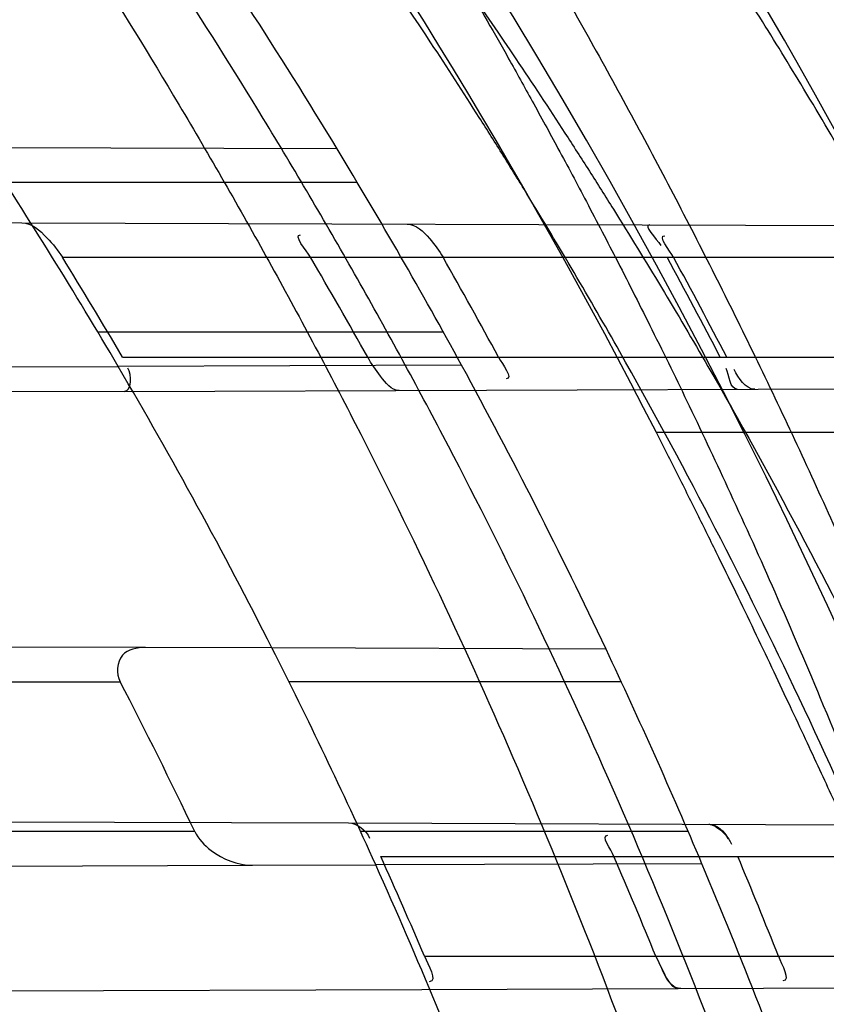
# Model space of a CAD drawing. Header units: millimetres. Extents: x 0 to 297, y 0 to 210.
# Tile 53 of 256: x 147.0966 to 147.1451, y 91.3334 to 91.3926. Entities that reach past the tile are written whole.
import ezdxf

# ---------------------------------------------------------------- set-up
doc = ezdxf.new("R2010")
doc.units = ezdxf.units.MM
doc.header["$LTSCALE"] = 16.335
doc.layers.get('0').update_dxf_attribs({"linetype": 'CONTINUOUS'})
for name, color, linetype in [('01_GLOBAL', 7, 'CONTINUOUS'), ('INTFCLR_1', 7, 'CONTINUOUS'), ('INTFCLR_144815', 7, 'CONTINUOUS')]:
    doc.layers.add(name, color=color, linetype=linetype)

msp = doc.modelspace()

# ---------------------------------------------------------------- linework, layer by layer
at = {"color": 7, "linetype": 'Continuous'}
msp.add_circle((147.7028034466, 92.1254639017), 2.28, dxfattribs=at)
at = {"color": 9, "linetype": 'Continuous'}
msp.add_arc((147.7028034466, 92.1254639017), 2.2507792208, 182.9674534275, 267.0325465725, dxfattribs=at)
at = {"layer": '01_GLOBAL', "color": 7, "linetype": 'Continuous'}
msp.add_circle((147.7028034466, 92.1254639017), 2.31, dxfattribs=at)
at = {"layer": 'INTFCLR_1', "color": 9, "linetype": 'Continuous'}
for p, q in [((147.115653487, 91.3848082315), (147.0943301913, 91.3848826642)), ((147.1168630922, 91.38279615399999), (147.0956864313, 91.38279615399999)), ((147.0967045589, 91.380374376), (147.1549014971, 91.38017122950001)), ((147.0991366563, 91.378296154), (147.1558372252, 91.378296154)), ((147.1220406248, 91.37379615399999), (147.1012724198, 91.37379615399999)), ((147.1027525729, 91.372296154), (147.1588309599, 91.372296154)), ((147.1231331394, 91.37181018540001), (147.1024913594, 91.3717381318)), ((147.1028510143, 91.37023938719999), (147.1597579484, 91.3704380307)), ((147.1041253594, 91.3548484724), (147.0644248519, 91.35498705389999)), ((147.1318108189, 91.3547518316), (147.1117349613, 91.3548219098)), ((147.0550621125, 91.35279615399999), (147.1026084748, 91.35279615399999)), ((147.1327277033, 91.35279615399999), (147.112752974, 91.35279615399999)), ((147.1070921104, 91.343796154), (147.0605952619, 91.343796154)), ((147.1163326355, 91.3443058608), (147.1711458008, 91.344114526)), ((147.1367495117, 91.343796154), (147.1170573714, 91.343796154)), ((147.1182709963, 91.342296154), (147.1718168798, 91.342296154)), ((147.0720776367, 91.34163196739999), (147.1105549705, 91.3417662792)), ((147.1375728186, 91.34186058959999), (147.1179683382, 91.3417921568)), ((147.1209009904, 91.336296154), (147.1740386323, 91.336296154)), ((147.1207417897, 91.33430183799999), (147.1747095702, 91.33449022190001))]:
    msp.add_line(p, q, dxfattribs=at)
at = {"layer": 'INTFCLR_1', "color": 6, "linetype": 'Continuous'}
for p, q in [((147.0417603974, 91.38056616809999), (147.0967045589, 91.380374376)), ((147.0946443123, 91.3717107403), (147.1024913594, 91.3717381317)), ((147.1028510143, 91.37023938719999), (147.0497517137, 91.3700540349)), ((147.1117349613, 91.3548219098), (147.1041253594, 91.3548484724)), ((147.0660942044, 91.3444812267), (147.1163326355, 91.3443058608)), ((147.1105549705, 91.3417662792), (147.1179683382, 91.3417921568)), ((147.0716158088, 91.3341303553), (147.1207417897, 91.33430183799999))]:
    msp.add_line(p, q, dxfattribs=at)
at = {"layer": 'INTFCLR_1', "color": 7, "linetype": 'Continuous'}
msp.add_line((147.1348042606, 91.336296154), (147.1351645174, 91.335546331), dxfattribs=at)
msp.add_lwpolyline([(147.1379965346, 91.3442302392), (147.1380373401, 91.3442283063), (147.1380796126, 91.34422275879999), (147.1381233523, 91.3442135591), (147.1381685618, 91.3442006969), (147.1382152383, 91.34418413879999), (147.1382633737, 91.34416377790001), (147.138312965, 91.3441395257), (147.1383640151, 91.3441113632), (147.1384165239, 91.3440792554)], dxfattribs=at)
at = {"layer": 'INTFCLR_1', "color": 6, "linetype": 'Continuous'}
for centre, radius, start, end in [((146.8326356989, 91.21329615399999), 0.3620710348, 270, 90.00000002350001), ((146.8326356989, 91.21329615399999), 0.3440948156, 270, 90.00000002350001), ((146.8326356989, 91.21329615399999), 0.312931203, 30.4187297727, 33.2518501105), ((146.8326356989, 91.21329615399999), 0.330931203, 28.6197133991, 31.2163513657), ((146.8324778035, 91.2135038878), 0.3134699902, 30.4351559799, 31.7156135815), ((146.8327107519, 91.2131150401), 0.3262455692, 29.2038350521, 30.4182946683), ((146.8324896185, 91.21349440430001), 0.3331447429, 28.4684611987, 29.6489894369), ((146.832663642, 91.2133000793), 0.3448531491, 27.4551693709, 28.5844232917), ((146.8330340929, 91.21330014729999), 0.3448686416, 27.4538193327, 28.5830080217), ((146.8326356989, 91.21329615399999), 0.312931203, 24.2438267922, 26.8886711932), ((146.8326356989, 91.21329615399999), 0.330931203, 22.8607581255, 25.3056735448), ((146.8144371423, 91.20361734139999), 0.3244950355, 25.5939563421, 27.3694287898), ((146.832140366, 91.213299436), 0.3138644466, 23.07143366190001, 24.2673544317), ((146.8330339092, 91.2132992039), 0.325873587, 22.1750527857, 23.3189759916), ((146.8321396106, 91.2132990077), 0.3335455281, 21.6389598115, 22.7521298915)]:
    msp.add_arc(centre, radius, start, end, dxfattribs=at)
at = {"layer": 'INTFCLR_1', "color": 9, "linetype": 'Continuous'}
for radius, start, end in [(0.330931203, 31.2163513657, 34.7120513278), (0.312931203, 26.8886711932, 30.4187297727), (0.330931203, 25.3056735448, 28.6197133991), (0.312931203, 20.8695998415, 24.2438267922), (0.330931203, 19.6736901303, 22.8607581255)]:
    msp.add_arc((146.8326356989, 91.21329615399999), radius, start, end, dxfattribs=at)
for points, knots in [([(147.1545442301, 91.10133481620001), (147.1552565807, 91.1032731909), (147.1566525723, 91.10718726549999), (147.1593123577, 91.1151249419), (147.1636279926, 91.1293727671), (147.1676297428, 91.1460956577), (147.1702721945, 91.16104160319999), (147.1713830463, 91.16867329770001), (147.1719563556, 91.173087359), (147.1732796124, 91.18416899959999), (147.1746545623, 91.20310399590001), (147.1744340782, 91.2254439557), (147.1733950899, 91.23992123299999), (147.1727415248, 91.2466060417), (147.1722603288, 91.25105207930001), (147.1707735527, 91.263051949), (147.1673977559, 91.2822670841), (147.162533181, 91.3010270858), (147.1590536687, 91.3121616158), (147.157745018, 91.3161443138), (147.1557541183, 91.3220110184), (147.1512626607, 91.3342762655), (147.1435063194, 91.3522778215), (147.134673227, 91.3692848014), (147.1285153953, 91.3797527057), (147.1256373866, 91.3844123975), (147.1237254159, 91.38744979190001), (147.1185545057, 91.3954381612), (147.1098896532, 91.4076983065), (147.0978538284, 91.422623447), (147.0876594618, 91.4338109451), (147.0805381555, 91.4409619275), (147.0766007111, 91.4447480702), (147.0711374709, 91.44985418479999), (147.06349057, 91.45654009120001), (147.0552130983, 91.4630271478), (147.0499647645, 91.4667594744), (147.0474074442, 91.468475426), (147.0457289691, 91.46955422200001), (147.0442255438, 91.4704726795), (147.0429042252, 91.47123111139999), (147.041778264, 91.4718195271), (147.0407894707, 91.472284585), (147.0400295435, 91.4725282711), (147.0393696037, 91.4727013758), (147.0390133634, 91.47226709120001), (147.0393275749, 91.47165773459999), (147.0397818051, 91.4708884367), (147.0406181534, 91.46982558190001), (147.0417305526, 91.46851597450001), (147.0430342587, 91.46707463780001), (147.0444632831, 91.46553633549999), (147.0465759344, 91.4632999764), (147.0495827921, 91.4601566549), (147.0551951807, 91.45426742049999), (147.0613248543, 91.44766033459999), (147.0669087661, 91.4413454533), (147.0703603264, 91.43732991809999), (147.0759105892, 91.4307379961), (147.0844077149, 91.420055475), (147.0955472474, 91.4045136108), (147.1036099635, 91.3918258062), (147.1088887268, 91.38279463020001), (147.1124703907, 91.3764426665), (147.1186494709, 91.3648484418), (147.1269016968, 91.3473400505), (147.1325946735, 91.33274270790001), (147.1352425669, 91.3251743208)], [0, 0, 0, 0, 0.0103792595, 0.0208842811, 0.0420721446, 0.0851858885, 0.1071984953, 0.1183380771, 0.123943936, 0.1295693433, 0.1744299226, 0.2192388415, 0.2417237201, 0.2473597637, 0.2529962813, 0.2641993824, 0.3081295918, 0.3509327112, 0.3614952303, 0.3667582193, 0.3720021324, 0.3926323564, 0.4323913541, 0.4704239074, 0.4888657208, 0.4934194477, 0.497950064, 0.5069039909, 0.5412450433, 0.5733438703, 0.6032118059, 0.6172673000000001, 0.6240601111, 0.6306649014, 0.6548506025, 0.6750843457, 0.6834913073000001, 0.6872123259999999, 0.6905622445, 0.6935176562, 0.6960693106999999, 0.6982084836, 0.6999280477, 0.7014829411, 0.7024060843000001, 0.7029587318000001, 0.7038763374, 0.7054334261, 0.7076628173, 0.7105600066, 0.714112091, 0.7174145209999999, 0.7211168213, 0.7295725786, 0.7392778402, 0.7620040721, 0.7748640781, 0.7816422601, 0.7886165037, 0.8181744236, 0.8502177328, 0.884679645, 0.8936796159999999, 0.902792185, 0.9213283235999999, 0.9597006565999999, 1, 1, 1, 1]), ([(147.1408661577, 91.3246635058), (147.1381651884, 91.33220038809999), (147.1323572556, 91.3467370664), (147.1239460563, 91.3641559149), (147.1176496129, 91.3756879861), (147.1139989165, 91.3820075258), (147.1086152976, 91.3909975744), (147.1003923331, 91.4036259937), (147.0890374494, 91.4190849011), (147.0803792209, 91.4297046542), (147.0747234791, 91.4362572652), (147.071204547, 91.4402505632), (147.0655118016, 91.4465293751), (147.0592590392, 91.4531011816), (147.053545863, 91.4589417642), (147.0504619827, 91.462084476), (147.0483372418, 91.4642692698), (147.0465342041, 91.4661698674), (147.0451548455, 91.4676067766), (147.0420972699, 91.4712963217), (147.0432510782, 91.4712961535)], [0, 0, 0, 0, 0.1351411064, 0.2639657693, 0.3262515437, 0.3568857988, 0.3871506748, 0.5031238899, 0.6110823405, 0.7107727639, 0.7343091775, 0.7571888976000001, 0.8006105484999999, 0.8773801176, 0.9101731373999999, 0.9387430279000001, 0.9512497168, 0.9624026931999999, 0.9805243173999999, 1, 1, 1, 1]), ([(147.0432510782, 91.4712961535), (147.0440337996, 91.4712960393), (147.0461901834, 91.47014844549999), (147.048762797, 91.46875074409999), (147.05126835, 91.4671567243), (147.0538664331, 91.46544923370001), (147.0591995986, 91.46172715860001), (147.0676125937, 91.45526864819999), (147.0753919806, 91.448607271), (147.0809499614, 91.4435210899), (147.0849532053, 91.43975234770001), (147.0921910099, 91.4326376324), (147.1025540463, 91.4215075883), (147.114792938, 91.4066570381), (147.1236090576, 91.3944528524), (147.1288703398, 91.3865005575), (147.1308146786, 91.3834785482), (147.1337403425, 91.3788442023), (147.1399980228, 91.3684373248), (147.1489774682, 91.35152612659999), (147.1568675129, 91.333615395), (147.1614367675, 91.3214103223), (147.1634614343, 91.315574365), (147.1647919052, 91.3116136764), (147.1683281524, 91.3005448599), (147.1732735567, 91.28189290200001), (147.1767074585, 91.26277767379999), (147.1782194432, 91.25084162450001), (147.1787086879, 91.2464202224), (147.1793731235, 91.239773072), (147.1804294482, 91.225377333), (147.1806536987, 91.2031593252), (147.1792555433, 91.18432974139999), (147.1779104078, 91.17331158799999), (147.1773275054, 91.1689219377), (147.1761979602, 91.1613317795), (147.1735104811, 91.14646433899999), (147.1694409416, 91.12983253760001), (147.1650544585, 91.1156677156), (147.1623504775, 91.1077743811), (147.1609312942, 91.1038821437), (147.1602071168, 91.101954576)], [0, 0, 0, 0, 0.0056084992, 0.016622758, 0.0214510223, 0.0268121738, 0.0389184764, 0.0680276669, 0.1027789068, 0.1122614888, 0.1220107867, 0.1421735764, 0.1849752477, 0.2309092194, 0.2799812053, 0.2927645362, 0.2992310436, 0.3057293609, 0.3320345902, 0.3862266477, 0.4428037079, 0.4721337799, 0.479586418, 0.4870651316, 0.5020714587, 0.5628449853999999, 0.6251697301, 0.6410581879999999, 0.6490513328, 0.6570434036, 0.6889243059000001, 0.7524504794, 0.8160576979, 0.8240355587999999, 0.8319861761, 0.8477866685, 0.8790166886, 0.9402183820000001, 0.9703167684, 0.9852456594, 1, 1, 1, 1])]:
    msp.add_open_spline(points, degree=3, knots=knots, dxfattribs=at)
at = {"layer": 'INTFCLR_1', "color": 6, "linetype": 'Continuous'}
for points, knots in [([(147.0687421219, 91.471296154), (147.0680098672, 91.471296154), (147.0693330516, 91.4687756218), (147.0704693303, 91.467385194), (147.0723263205, 91.4649452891), (147.0746177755, 91.4621855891), (147.0775470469, 91.4586635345), (147.080971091, 91.4545734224), (147.0846437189, 91.4501248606), (147.0882701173, 91.4456544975), (147.0916458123, 91.4413964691), (147.0947448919, 91.4374001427), (147.0975630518, 91.4336830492), (147.100110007, 91.43025113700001), (147.1024035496, 91.4270965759), (147.1044661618, 91.42420581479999), (147.1063189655, 91.42156217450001), (147.1079764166, 91.4191585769), (147.109457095, 91.41697923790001), (147.1107791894, 91.41500612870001), (147.1119635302, 91.41321632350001), (147.1130167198, 91.4116068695), (147.1139517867, 91.4101630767), (147.1147816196, 91.40886997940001), (147.1157213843, 91.40739324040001), (147.1167390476, 91.40577702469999), (147.1179255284, 91.4038688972), (147.1189332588, 91.4022267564), (147.1198501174, 91.4007161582), (147.1206424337, 91.39939950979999), (147.1215180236, 91.39793052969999), (147.1224842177, 91.39629179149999), (147.1235503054, 91.3944610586), (147.1247223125, 91.39242084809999), (147.1260120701, 91.3901411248), (147.1274302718, 91.3875908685), (147.1289898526, 91.38473071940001), (147.1307073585, 91.3815107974), (147.1325944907, 91.3778829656), (147.1346618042, 91.3737915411), (147.1369222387, 91.3691683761), (147.1393944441, 91.3639182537), (147.1420944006, 91.3579264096), (147.1450364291, 91.35104633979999), (147.1482313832, 91.34310189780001), (147.1516877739, 91.333841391), (147.1553587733, 91.32305212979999), (147.1590017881, 91.3110314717), (147.1623609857, 91.29828596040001), (147.1652568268, 91.2853933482), (147.1676651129, 91.27246551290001), (147.1695853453, 91.2595536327), (147.1710275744, 91.24665569), (147.1719965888, 91.2338021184), (147.1725011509, 91.220980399), (147.1725469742, 91.2082107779), (147.1721391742, 91.1954815), (147.171280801, 91.1827942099), (147.1699742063, 91.1701590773), (147.1682169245, 91.1575506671), (147.1660086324, 91.14498581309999), (147.1633383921, 91.13243724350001), (147.1602041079, 91.1199208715), (147.1566465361, 91.10761035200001), (147.1528751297, 91.0961038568), (147.1491593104, 91.0858888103), (147.1457087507, 91.0771645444), (147.1425365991, 91.06966793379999), (147.1396288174, 91.06317715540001), (147.136972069, 91.0575230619), (147.1345472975, 91.05256702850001), (147.1323371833, 91.04820589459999), (147.130325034, 91.04435576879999), (147.1284994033, 91.0409536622), (147.1268466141, 91.0379445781), (147.1253496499, 91.03527438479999), (147.1239936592, 91.03289842), (147.1227647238, 91.03077892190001), (147.1216541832, 91.02889081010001), (147.1206539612, 91.02721139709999), (147.1197533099, 91.02571551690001), (147.1189386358, 91.0243754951), (147.1179864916, 91.0228229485), (147.1170567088, 91.02132445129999), (147.1160957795, 91.01979310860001), (147.1152647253, 91.01847969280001), (147.1143298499, 91.0170161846), (147.1132770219, 91.0153850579), (147.1120898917, 91.0135672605), (147.1107550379, 91.0115487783), (147.109257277, 91.00931589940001), (147.107577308, 91.00685036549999), (147.1056960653, 91.0041348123), (147.1035922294, 91.00115366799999), (147.1012492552, 90.99789872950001), (147.0986446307, 90.99435615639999), (147.095755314, 90.99051364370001), (147.0925736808, 90.9863814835), (147.0890986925, 90.98197223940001), (147.0853575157, 90.9773388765), (147.0815402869, 90.9727029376), (147.0779667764, 90.9684297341), (147.0748968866, 90.9647430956), (147.0724998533, 90.96186262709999), (147.070552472, 90.95931757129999), (147.0693788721, 90.95788398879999), (147.0679949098, 90.955296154), (147.0687421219, 90.955296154)], [0, 0, 0, 0, 0.003860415, 0.007501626, 0.0124785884, 0.0188917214, 0.0268498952, 0.0364677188, 0.0470694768, 0.0572444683, 0.0668187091, 0.0757144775, 0.083905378, 0.09140992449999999, 0.0982451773, 0.1044667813, 0.1101313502, 0.1152642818, 0.1198589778, 0.1240215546, 0.1277856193, 0.1311734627, 0.1341617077, 0.1368541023, 0.1392736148, 0.1433897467, 0.1469230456, 0.1511192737, 0.1535471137, 0.1562389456, 0.1592204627, 0.1625628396, 0.1662680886, 0.1703891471, 0.174967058, 0.1800766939, 0.1857729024, 0.1921414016, 0.1993155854, 0.2073311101, 0.2163077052, 0.2264451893, 0.2379233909, 0.250953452, 0.2658909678, 0.283062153, 0.3030578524, 0.3259639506, 0.3492662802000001, 0.3725305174, 0.3956109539, 0.4185782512, 0.4413347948, 0.4640172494, 0.4865192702, 0.508968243, 0.531324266, 0.5536477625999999, 0.5759939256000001, 0.5982772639, 0.620747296, 0.6432362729, 0.6658996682, 0.68875599, 0.7107777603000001, 0.7297237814, 0.7460531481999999, 0.7602331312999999, 0.7726347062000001, 0.7835467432, 0.793166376, 0.8017211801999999, 0.8093215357, 0.8160683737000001, 0.8220758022, 0.8274205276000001, 0.8322066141, 0.8364980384, 0.8403367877, 0.8437547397, 0.8468031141, 0.8495420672, 0.8520223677, 0.8564046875, 0.8588391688, 0.8615533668, 0.8645986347, 0.8679945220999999, 0.8717882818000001, 0.8760445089, 0.8807522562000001, 0.8859628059, 0.8917731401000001, 0.898168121, 0.9051985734, 0.9129160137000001, 0.9213486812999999, 0.9305434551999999, 0.9404096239, 0.9509435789, 0.961943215, 0.9720502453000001, 0.980371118, 0.9870628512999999, 0.992271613, 0.9960607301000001, 1, 1, 1, 1]), ([(147.0687421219, 90.955296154), (147.0695765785, 90.955296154), (147.0710237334, 90.9562713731), (147.0732486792, 90.95761082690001), (147.0757995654, 90.95946440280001), (147.0789536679, 90.961879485), (147.0827092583, 90.9649629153), (147.0868482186, 90.9685570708), (147.0910477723, 90.97239951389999), (147.0950116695, 90.97619761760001), (147.0986438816, 90.97981660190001), (147.1019501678, 90.98323197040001), (147.1049461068, 90.98642655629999), (147.107653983, 90.9893965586), (147.1100921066, 90.9921410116), (147.1122806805, 90.9946618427), (147.1142479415, 90.99697597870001), (147.1160099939, 90.9990883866), (147.1175861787, 91.0010099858), (147.1189934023, 91.00275234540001), (147.1202530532, 91.0043338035), (147.1213970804, 91.00578808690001), (147.1225240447, 91.0072369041), (147.123724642, 91.00879917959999), (147.1249992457, 91.0104804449), (147.1262604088, 91.01216766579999), (147.1274992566, 91.0138470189), (147.1287882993, 91.0156184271), (147.1302152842, 91.0176089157), (147.131810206, 91.0198711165), (147.1335924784, 91.0224483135), (147.1355808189, 91.0253874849), (147.1377917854, 91.0287373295), (147.140242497, 91.0325578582), (147.1429592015, 91.03693302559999), (147.1459674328, 91.041959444), (147.1492907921, 91.0477551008), (147.1529541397, 91.0544760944), (147.1569786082, 91.0623053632), (147.1613909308, 91.07151686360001), (147.1661049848, 91.08224170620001), (147.1708180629, 91.0941429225), (147.1752249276, 91.1066907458), (147.1791389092, 91.1194098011), (147.1825261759, 91.1321758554), (147.1853979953, 91.1449752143), (147.1877529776, 91.157740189), (147.1896101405, 91.1705054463), (147.1909735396, 91.18321659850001), (147.1918561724, 91.1958938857), (147.1922659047, 91.2085247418), (147.1922092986, 91.2211113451), (147.1916906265, 91.233661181), (147.1907127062, 91.2461662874), (147.1892753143, 91.2586320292), (147.187377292, 91.2710565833), (147.1850186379, 91.28342093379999), (147.1821898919, 91.295752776), (147.1788863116, 91.3080366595), (147.1750915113, 91.32028680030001), (147.1708160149, 91.3324409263), (147.1662306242, 91.344040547), (147.1616300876, 91.3545469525), (147.1573218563, 91.36358934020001), (147.1533932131, 91.3712807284), (147.1498208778, 91.3778828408), (147.1465812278, 91.3835790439), (147.1436479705, 91.3885229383), (147.140997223, 91.39283156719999), (147.1386015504, 91.3966034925), (147.1364409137, 91.39991041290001), (147.1344943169, 91.402817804), (147.1327470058, 91.4053719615), (147.1311776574, 91.40762214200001), (147.1297748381, 91.4096001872), (147.1285161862, 91.41134904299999), (147.1273854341, 91.41289969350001), (147.1263043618, 91.41436455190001), (147.1251805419, 91.41587001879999), (147.1239422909, 91.41750783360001), (147.1226668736, 91.41917138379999), (147.1213873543, 91.4208174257), (147.120091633, 91.4224630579), (147.1186694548, 91.42424419), (147.1170808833, 91.426202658), (147.1153015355, 91.42835870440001), (147.1133143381, 91.4307214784), (147.1110956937, 91.4333033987), (147.1086258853, 91.4361110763), (147.1058792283, 91.4391528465), (147.1028357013, 91.44242739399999), (147.099478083, 91.4459266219), (147.0957850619, 91.44963712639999), (147.0917574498, 91.45352630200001), (147.0874623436, 91.4574873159), (147.0831967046, 91.46121773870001), (147.0792915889, 91.46444551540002), (147.0760051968, 91.4669754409), (147.073359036, 91.4689088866), (147.0710713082, 91.4702912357), (147.0695920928, 91.471296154), (147.0687421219, 91.471296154)], [0, 0, 0, 0, 0.0042187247, 0.0081401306, 0.0133978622, 0.0200459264, 0.0282638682, 0.0379443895, 0.0477615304, 0.05703690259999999, 0.0656973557, 0.0736821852, 0.0810680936, 0.0878383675, 0.0940009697, 0.0996271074, 0.1047154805, 0.1093563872, 0.1135342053, 0.1172803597, 0.1206792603, 0.1237557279, 0.1266349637, 0.1299589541, 0.1337168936, 0.1373013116, 0.1406085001, 0.1442672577, 0.148377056, 0.1529904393, 0.1582606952, 0.164218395, 0.1709303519, 0.1785521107, 0.1871652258, 0.1969659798, 0.2081658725, 0.2209392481, 0.2356613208, 0.2526660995, 0.2725685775, 0.2948769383, 0.3173640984, 0.3397873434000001, 0.3621386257, 0.3841211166, 0.4060891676, 0.4277469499, 0.4493218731, 0.470705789, 0.4919793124, 0.5131981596, 0.5343255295, 0.5554668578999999, 0.5765984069, 0.5977513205, 0.6189954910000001, 0.6402209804, 0.6617015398, 0.6832900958, 0.7050415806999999, 0.7268239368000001, 0.7463339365, 0.7630160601, 0.7774553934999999, 0.7899931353, 0.8009638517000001, 0.8105830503, 0.8190545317, 0.8265380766, 0.8331730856, 0.8390248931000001, 0.8442268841, 0.8488182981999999, 0.8528943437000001, 0.8564866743, 0.8597116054, 0.8625968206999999, 0.8656908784, 0.8692094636, 0.8729771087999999, 0.8762884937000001, 0.879749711, 0.8835661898, 0.8878115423, 0.8924986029, 0.8976989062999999, 0.9034198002, 0.9097088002, 0.9166034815, 0.9241390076, 0.9323094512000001, 0.9411199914, 0.9506041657, 0.9606137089, 0.9706541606, 0.9792553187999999, 0.9862062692, 0.9916647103, 0.9957028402, 1, 1, 1, 1]), ([(147.0967045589, 91.380374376), (147.0972908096, 91.3803723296), (147.0982124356, 91.3795257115), (147.0988750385, 91.37871950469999), (147.0991366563, 91.378296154)], [0, 0, 0, 0, 0.540865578, 1, 1, 1, 1]), ([(147.1198653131, 91.3802935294), (147.1203971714, 91.38029167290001), (147.1212131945, 91.37945531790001), (147.1217874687, 91.3786984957), (147.1220164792, 91.378296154)], [0, 0, 0, 0, 0.534634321, 1, 1, 1, 1]), ([(147.1193715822, 91.3702970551), (147.1189053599, 91.3702954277), (147.1182268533, 91.3712004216), (147.1177120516, 91.371893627), (147.1174870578, 91.372296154)], [0, 0, 0, 0, 0.5027416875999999, 1, 1, 1, 1]), ([(147.1041253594, 91.3548484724), (147.1036398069, 91.3548501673), (147.102432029, 91.3546352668), (147.1023641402, 91.3532668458), (147.1026084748, 91.35279615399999)], [0, 0, 0, 0, 0.4779626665, 1, 1, 1, 1]), ([(147.1070921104, 91.343796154), (147.1073072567, 91.3433457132), (147.108288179, 91.3423140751), (147.1096745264, 91.34176320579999), (147.1105549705, 91.3417662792)], [0, 0, 0, 0, 0.3618236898, 1, 1, 1, 1])]:
    msp.add_open_spline(points, degree=3, knots=knots, dxfattribs=at)
for points in [[(147.1344467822, 91.3802426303), (147.133982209, 91.38024425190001), (147.134874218, 91.3794175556), (147.1350964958, 91.37900960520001)], [(147.1140492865, 91.378296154), (147.1137996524, 91.3787213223), (147.1129643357, 91.37965338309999), (147.1134573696, 91.37965166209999)], [(147.1358718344, 91.378296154), (147.1356484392, 91.3787061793), (147.1348779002, 91.3795956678), (147.1353448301, 91.3795940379)], [(147.1253503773, 91.372296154), (147.1255703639, 91.37189046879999), (147.1262740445, 91.37099271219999), (147.1258125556, 91.3709911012)], [(147.1028510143, 91.37023938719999), (147.1033251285, 91.37024104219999), (147.1033186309, 91.37123465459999), (147.1030784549, 91.37164343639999)], [(147.1397016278, 91.3703680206), (147.1392272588, 91.37036636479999), (147.1392470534, 91.37120084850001), (147.1390283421, 91.37162179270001)], [(147.1407517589, 91.37037168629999), (147.1401822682, 91.3703696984), (147.1397720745, 91.3710392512), (147.1395095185, 91.37154461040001)], [(147.1163326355, 91.3443058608), (147.1168516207, 91.3443040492), (147.1173878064, 91.3438761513), (147.1176011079, 91.343403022)], [(147.1322886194, 91.342296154), (147.1321121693, 91.34270549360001), (147.1314660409, 91.3435807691), (147.1319117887, 91.3435792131)], [(147.1209009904, 91.336296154), (147.1211042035, 91.3358190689), (147.1217092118, 91.33476948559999), (147.1211906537, 91.33476767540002)], [(147.142178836, 91.336296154), (147.1423625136, 91.33583315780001), (147.1429367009, 91.33482634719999), (147.1424386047, 91.3348246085)]]:
    msp.add_open_spline(points, degree=3, dxfattribs=at)
at = {"layer": 'INTFCLR_1', "color": 7, "linetype": 'Continuous'}
for points in [[(147.1379965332, 91.3442302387), (147.1384726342, 91.34422882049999), (147.1389472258, 91.34380136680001), (147.1391306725, 91.3433620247)], [(147.1384165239, 91.3440792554), (147.1388133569, 91.3438289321), (147.1391712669, 91.3434615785), (147.1393542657, 91.34302954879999)], [(147.1362987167, 91.3343561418), (147.1357471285, 91.3343538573), (147.1353669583, 91.3350450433), (147.1351591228, 91.3355559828)], [(147.1351645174, 91.335546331), (147.1354146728, 91.3351069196), (147.1356429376, 91.334390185), (147.136148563, 91.3343919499)]]:
    msp.add_open_spline(points, degree=3, dxfattribs=at)
at = {"layer": 'INTFCLR_144815', "color": 9, "linetype": 'Continuous'}
msp.add_line((147.1549322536, 91.36776509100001), (147.1348362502, 91.36776509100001), dxfattribs=at)
at = {"layer": 'INTFCLR_144815', "color": 6, "linetype": 'Continuous'}
for radius in [0.3828680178, 0.364857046]:
    msp.add_circle((146.8326356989, 91.21329615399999), radius, dxfattribs=at)
for radius, start, end in [(0.5278075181, 313.9937911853, 154.5150993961), (0.5098075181, 312.9543589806, 154.5144414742), (0.49294334, 282.2440355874, 71.2863570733), (0.3966228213, 45.0000000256, 314.9999999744), (0.3959130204, 44.99999995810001, 315.0000000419), (0.3953393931, 44.99999997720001, 315.0000000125), (0.3574013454, 25.6072723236, 64.3927276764), (0.3889523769, 308.490992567, 51.50900743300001), (0.3393903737, 27.0737153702, 62.92628462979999), (0.4069633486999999, 316.9838592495, 43.0161407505), (0.3840109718, 313.9992414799, 46.00075850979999)]:
    msp.add_arc((146.8326356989, 91.21329615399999), radius, start, end, dxfattribs=at)
at = {"layer": 'INTFCLR_144815', "color": 9, "linetype": 'Continuous'}
for centre, radius, start, end in [((146.8326356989, 91.21329615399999), 0.4896672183, 292.4997540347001, 54.0964566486), ((146.8326378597, 91.2132971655), 0.4417306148, 292.4997540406, 54.09645665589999), ((146.8326511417, 91.21329984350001), 0.434262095, 311.2505121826, 48.7494878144), ((146.8326356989, 91.21329615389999), 0.3958087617, 314.0862202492, 45.9137797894), ((146.8326356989, 91.21329615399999), 0.3863437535, 313.8592910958, 46.1407088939), ((146.8326356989, 91.21329615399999), 0.3838160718, 314.0319604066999, 45.9680396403)]:
    msp.add_arc(centre, radius, start, end, dxfattribs=at)
at = {"layer": 'INTFCLR_144815', "color": 6, "linetype": 'Continuous'}
for points, knots in [([(147.1951703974, 91.21329615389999), (147.1951703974, 91.2151817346), (147.195142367, 91.21895336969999), (147.1950162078, 91.2246105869), (147.1948058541, 91.2302678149), (147.1945111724, 91.2359250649), (147.1941319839, 91.2415822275), (147.1936680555, 91.2472392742), (147.1931191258, 91.2528959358), (147.1924848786, 91.2585520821), (147.1917649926, 91.264207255), (147.1909590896, 91.26986118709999), (147.1900668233, 91.2755131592), (147.1890877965, 91.2811626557), (147.1880216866, 91.2868086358), (147.1868681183, 91.29245032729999), (147.1856268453, 91.2980863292), (147.1842975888, 91.3037154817), (147.1828802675, 91.3093359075), (147.1813747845, 91.3149459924), (147.1797813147, 91.3205433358), (147.1781000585, 91.32612575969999), (147.1763315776, 91.3316902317), (147.1744765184, 91.3372338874), (147.1725359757, 91.3427529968), (147.1705112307, 91.3482438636), (147.1684040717, 91.3537020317), (147.1662166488, 91.3591228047), (147.1639516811, 91.3645008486), (147.1616124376, 91.36983037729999), (147.1592028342, 91.3751050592), (147.1567275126, 91.38031798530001), (147.1541918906, 91.38546170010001), (147.1516022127, 91.3905282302), (147.148965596, 91.39550911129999), (147.1462900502, 91.4003954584), (147.1435844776, 91.4051780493), (147.1408586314, 91.40984745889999), (147.1381230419, 91.4143942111), (147.1353888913, 91.4188089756), (147.1326678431, 91.42308279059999), (147.1299718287, 91.42720729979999), (147.1273128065, 91.4311749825), (147.1247025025, 91.4349793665), (147.1221521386, 91.43861522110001), (147.1196721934, 91.44207867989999), (147.1172721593, 91.445367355), (147.1149604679, 91.4484802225), (147.1127444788, 91.45141745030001), (147.1106305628, 91.4541801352), (147.1086237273, 91.45677066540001), (147.1067274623, 91.4591927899), (147.1049435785, 91.4614517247), (147.103272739, 91.4635534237), (147.1017147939, 91.46550415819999), (147.100269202, 91.4673100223), (147.0989350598, 91.4689769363), (147.097711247, 91.4705105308), (147.0965964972, 91.47191604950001), (147.0955896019, 91.4731983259), (147.0946891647, 91.4743615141), (147.0938941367, 91.4754104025), (147.0932019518, 91.47634662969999), (147.0926142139, 91.47718070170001), (147.0921197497, 91.4778950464), (147.0916656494, 91.4786931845), (147.0911667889, 91.47926436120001), (147.0911815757, 91.4802912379), (147.091447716, 91.4802960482)], [0, 0, 0, 0, 0.0193188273, 0.0386418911, 0.05797372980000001, 0.0773181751, 0.0966800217, 0.1160624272, 0.1354702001, 0.1549057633, 0.1743738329, 0.1938759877, 0.2134167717, 0.2329964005, 0.2526187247, 0.2722829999, 0.2919923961, 0.3117443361, 0.3315407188, 0.3513772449, 0.37125414, 0.391164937, 0.4111075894, 0.4310729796, 0.4510561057, 0.4710451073, 0.4910305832, 0.5109984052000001, 0.5309330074, 0.5508166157, 0.5706284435, 0.590344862, 0.6099392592, 0.6293819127, 0.6486401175, 0.6676780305, 0.6864570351, 0.7049360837, 0.7230721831, 0.7408210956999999, 0.7581383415, 0.7749801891, 0.7913047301, 0.8070730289, 0.822250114, 0.8368060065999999, 0.8507161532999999, 0.8639624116, 0.8765312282, 0.8884132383, 0.8996029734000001, 0.9101049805, 0.9199296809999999, 0.9290934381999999, 0.9376135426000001, 0.9455077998, 0.9527934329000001, 0.9594885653, 0.9656100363, 0.9711731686, 0.9761922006, 0.9806816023, 0.9846553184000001, 0.9881278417, 0.9911127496, 0.9936230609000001, 0.9972727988, 1, 1, 1, 1]), ([(147.1000017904, 90.9462962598), (147.099727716, 90.9463012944), (147.0997250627, 90.947357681), (147.1002170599, 90.94794967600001), (147.1006721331, 90.9487732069), (147.1011651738, 90.9495101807), (147.1017516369, 90.9503700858), (147.1024417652, 90.9513349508), (147.1032341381, 90.9524154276), (147.1041312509, 90.9536132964), (147.1051340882, 90.95493337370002), (147.1062444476, 90.95638049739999), (147.1074648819, 90.9579613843), (147.1087976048, 90.9596826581), (147.1102428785, 90.9615490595), (147.1117982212, 90.9635623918), (147.1134596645, 90.96572310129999), (147.1152251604, 90.9680346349), (147.1170968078, 90.9705064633), (147.11907733, 90.97314974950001), (147.1211639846, 90.9759692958), (147.1233499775, 90.9789650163), (147.1256270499, 90.9821351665), (147.1279885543, 90.9854805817), (147.1304260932, 90.98899990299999), (147.1329303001, 90.9926904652), (147.1354909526, 90.99654825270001), (147.1380971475, 91.00056793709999), (147.1407375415, 91.00474302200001), (147.1434005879, 91.00906600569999), (147.1460747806, 91.01352858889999), (147.1487488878, 91.01812191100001), (147.1514121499, 91.02283677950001), (147.1540544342, 91.0276638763), (147.1566663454, 91.03259393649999), (147.1592392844, 91.03761787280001), (147.1617654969, 91.04272691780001), (147.1642380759, 91.04791270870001), (147.1666509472, 91.0531673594), (147.168998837, 91.0584835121), (147.1712772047, 91.06385432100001), (147.1734821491, 91.0692733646), (147.1756107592, 91.0747356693), (147.1776563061, 91.0802251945), (147.179616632, 91.08573554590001), (147.1814926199, 91.0912680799), (147.1832864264, 91.0968296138), (147.1849983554, 91.10242207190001), (147.1866261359, 91.1080385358), (147.1881687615, 91.1136757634), (147.1896244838, 91.11932663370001), (147.1909923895, 91.12498576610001), (147.1922727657, 91.1306521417), (147.1934660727, 91.13632560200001), (147.1945727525, 91.142006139), (147.1955930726, 91.1476931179), (147.1965271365, 91.1533849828), (147.1973750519, 91.1590798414), (147.1981370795, 91.16477654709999), (147.1988135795, 91.17047477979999), (147.1994048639, 91.1761741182), (147.1999112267, 91.1818742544), (147.2003329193, 91.18757477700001), (147.2006701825, 91.19327563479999), (147.2009232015, 91.19897661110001), (147.2010921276, 91.2046777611), (147.2011770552, 91.2103789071), (147.2011780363, 91.2160801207), (147.2010950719, 91.2217812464), (147.2009281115, 91.227482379), (147.2006770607, 91.2331833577), (147.2003417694, 91.23888422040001), (147.1999220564, 91.2445847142), (147.1994176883, 91.2502847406), (147.198828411, 91.25598396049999), (147.1981539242, 91.2616821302), (147.1973939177, 91.26737879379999), (147.1965480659, 91.27307340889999), (147.1956160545, 91.27876523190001), (147.1945975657, 91.2844534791), (147.1934922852, 91.29013729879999), (147.1923000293, 91.2958151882), (147.1910207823, 91.3014850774), (147.1896545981, 91.3071449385), (147.1882014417, 91.31279333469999), (147.1866611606, 91.318429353), (147.1850338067, 91.3240513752), (147.1833198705, 91.329656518), (147.1815202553, 91.3352410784), (147.1796361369, 91.34080113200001), (147.1776688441, 91.34633289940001), (147.1756200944, 91.35183213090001), (147.1734920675, 91.3572940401), (147.1712874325, 91.36271337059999), (147.1690094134, 91.3680843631), (147.1666618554, 91.3734007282), (147.1642492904, 91.378655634), (147.1617769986, 91.38384170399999), (147.1592510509, 91.38895105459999), (147.1566783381, 91.39397535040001), (147.1540666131, 91.39890581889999), (147.1514244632, 91.4037333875), (147.1487612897, 91.4084487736), (147.1460872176, 91.41304266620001), (147.1434130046, 91.4175058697), (147.1407498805, 91.4218295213), (147.1381093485, 91.42600532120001), (147.1355029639, 91.4300257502), (147.1329420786, 91.4338842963), (147.1304375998, 91.43757562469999), (147.1279997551, 91.4410957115), (147.125637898, 91.4444419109), (147.1233603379, 91.44761298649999), (147.1211742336, 91.4506090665), (147.1190855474, 91.4534315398), (147.1170990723, 91.4560828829), (147.1152184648, 91.4585665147), (147.1134463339, 91.4608866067), (147.1117843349, 91.46304792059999), (147.1102333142, 91.4650556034), (147.1087934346, 91.4669150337), (147.1074642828, 91.4686317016), (147.1062450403, 91.4702110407), (147.1051345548, 91.4716583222), (147.1041315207, 91.47297865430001), (147.1032343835, 91.4741765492), (147.1024419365, 91.47525711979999), (147.1017517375, 91.4762220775), (147.1011652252, 91.47708205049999), (147.1006721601, 91.4778190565), (147.1002170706, 91.47864261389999), (147.0997250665, 91.4792346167), (147.0997277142, 91.48029101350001), (147.1000017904, 91.4802960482)], [0, 0, 0, 0, 0.0014101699, 0.0032891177, 0.0045779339, 0.0061083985, 0.0078869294, 0.009919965, 0.0122145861, 0.0147783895, 0.0176190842, 0.0207426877, 0.0241618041, 0.0278931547, 0.0319414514, 0.0363053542, 0.040981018, 0.0459630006, 0.0512683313, 0.0569309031, 0.0629543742, 0.0693130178, 0.0760084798, 0.08303351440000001, 0.0903785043, 0.09803123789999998, 0.105976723, 0.1141977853, 0.122675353, 0.1313888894, 0.140317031, 0.1494380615, 0.1587304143, 0.1681731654, 0.1777462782, 0.187430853, 0.1972092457, 0.2070653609, 0.2169845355, 0.2269535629, 0.2369608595, 0.2469959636, 0.2570491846, 0.2671179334, 0.2771316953, 0.2871355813, 0.2971697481, 0.3071923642, 0.3172217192, 0.3272506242, 0.3372572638, 0.3472396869, 0.357200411, 0.3671408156, 0.3770633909, 0.3869713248, 0.3968625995, 0.4067348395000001, 0.4165894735, 0.4264283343, 0.4362532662, 0.4460650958, 0.4558661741, 0.4656577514, 0.4754424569, 0.4852217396, 0.4949982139, 0.504773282, 0.5145496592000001, 0.5243287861, 0.5341133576, 0.5439047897, 0.5537055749, 0.5635169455, 0.5733411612, 0.5831795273, 0.5930338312, 0.6029053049, 0.6127948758, 0.6227033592, 0.6326318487, 0.6425809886, 0.652548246, 0.6625317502, 0.6725323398, 0.682550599, 0.6925874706, 0.7026400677, 0.7127021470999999, 0.7227700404, 0.7328393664, 0.7429043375, 0.7529583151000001, 0.7629934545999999, 0.7730007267, 0.7829699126, 0.7928892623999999, 0.8027455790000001, 0.8125242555, 0.8222091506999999, 0.8317827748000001, 0.8412261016, 0.8505191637, 0.8596410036, 0.8685700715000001, 0.8772846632, 0.8857633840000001, 0.8939857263, 0.9019325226, 0.9095865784, 0.9169329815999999, 0.9239594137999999, 0.9306564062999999, 0.9370174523, 0.9430388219, 0.9487194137, 0.9540603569, 0.95906494, 0.9637380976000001, 0.9680861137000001, 0.9721162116, 0.9758363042, 0.9792548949, 0.9823802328, 0.9852207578, 0.987784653, 0.9900795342, 0.9921128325, 0.9938914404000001, 0.9954219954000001, 0.9967108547, 0.9985898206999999, 1, 1, 1, 1]), ([(147.0748011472, 91.471296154), (147.0745610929, 91.471296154), (147.0744848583, 91.4703894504), (147.0751057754, 91.46967635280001), (147.0758580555, 91.468390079), (147.0770529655, 91.46686064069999), (147.0785958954, 91.46488268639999), (147.080522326, 91.4625272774), (147.0828321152, 91.45972715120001), (147.0855300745, 91.456469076), (147.0886462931, 91.4526784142), (147.0921760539, 91.4483230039), (147.0961102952, 91.4433624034), (147.1004275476, 91.4377638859), (147.1050707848, 91.43153243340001), (147.1099949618, 91.4246522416), (147.1151104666, 91.4171692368), (147.1203476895, 91.4091048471), (147.1256113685, 91.40053009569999), (147.1308281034, 91.3914952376), (147.1359193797, 91.38207686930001), (147.1408291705, 91.3723299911), (147.1455034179, 91.3623242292), (147.1499098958, 91.35210173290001), (147.1540163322, 91.34172007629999), (147.1578079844, 91.3312080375), (147.1612703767, 91.3206049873), (147.1643963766, 91.3099382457), (147.1671859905, 91.2992199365), (147.1696331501, 91.28848932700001), (147.1717476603, 91.277725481), (147.1735255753, 91.2669706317), (147.1749749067, 91.25620134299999), (147.1760956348, 91.2454516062), (147.1768923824, 91.2347134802), (147.1773682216, 91.2239967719), (147.1774737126, 91.21686050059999), (147.1774737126, 91.2132961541)], [0, 0, 0, 0, 0.0025344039, 0.005901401, 0.0109295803, 0.0177704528, 0.0265540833, 0.0373505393, 0.04991676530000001, 0.0648695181, 0.0820131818, 0.1017234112, 0.1240566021, 0.1488553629, 0.1763609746, 0.2060970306, 0.2381748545, 0.2720515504, 0.3076064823, 0.3443876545, 0.3821831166, 0.4206251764, 0.4595934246, 0.4987613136, 0.5381325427, 0.5774437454, 0.6167240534, 0.6558745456, 0.6947773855, 0.7336358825, 0.7720551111, 0.8105726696, 0.8487051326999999, 0.8867612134, 0.9246626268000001, 0.9623689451, 1, 1, 1, 1]), ([(147.108707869, 91.471296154), (147.1084310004, 91.471296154), (147.1084189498, 91.4702306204), (147.1088854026, 91.469620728), (147.1093179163, 91.46878001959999), (147.1097871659, 91.4680264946), (147.1103458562, 91.46714788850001), (147.1110035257, 91.4661621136), (147.1117585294, 91.4650589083), (147.1126129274, 91.4638367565), (147.1135675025, 91.46249093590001), (147.1146233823, 91.46101728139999), (147.1157813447, 91.45941120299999), (147.1170420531, 91.4576679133), (147.1184057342, 91.4557826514), (147.1198723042, 91.4537505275), (147.1214410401, 91.4515669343), (147.1231107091, 91.44922735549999), (147.1248792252, 91.44672784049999), (147.1267437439, 91.4440648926), (147.128700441, 91.44123582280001), (147.130744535, 91.4382387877), (147.1328701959, 91.4350730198), (147.135070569, 91.4317389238), (147.1373378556, 91.42823811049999), (147.1396633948, 91.42457345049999), (147.1420378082, 91.42074904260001), (147.1444511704, 91.4167701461), (147.1468932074, 91.4126430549), (147.1493534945, 91.4083749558), (147.1518216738, 91.4039737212), (147.1542876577, 91.3994476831), (147.1567417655, 91.3948054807), (147.1591748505, 91.3900558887), (147.161578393, 91.3852076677), (147.1639445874, 91.3802693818), (147.1662663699, 91.37524929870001), (147.1685374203, 91.37015531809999), (147.1707521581, 91.3649948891), (147.1729057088, 91.35977497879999), (147.1749938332, 91.35450212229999), (147.1770129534, 91.3491822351), (147.1789599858, 91.3438209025), (147.1808324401, 91.33842298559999), (147.1826281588, 91.332993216), (147.184345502, 91.32753553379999), (147.1859830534, 91.3220538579), (147.1875398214, 91.3165513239), (147.1890149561, 91.31103112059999), (147.1904079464, 91.3054956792), (147.1917183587, 91.299947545), (147.1929460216, 91.2943885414), (147.194090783, 91.288820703), (147.1951526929, 91.2832453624), (147.1961317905, 91.2776640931), (147.1970282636, 91.27207777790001), (147.1978422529, 91.2664876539), (147.198574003, 91.26089430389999), (147.1992237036, 91.2552986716), (147.1997916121, 91.2497010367), (147.2002779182, 91.2441021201), (147.2006828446, 91.23850202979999), (147.201006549, 91.2329013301), (147.2012491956, 91.2272999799), (147.2014108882, 91.22169842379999), (147.2014917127, 91.21609654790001), (147.2014917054, 91.2104947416), (147.2014108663, 91.2048928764), (147.2012491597, 91.1992913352), (147.2010065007, 91.1936900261), (147.2006827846, 91.188089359), (147.20027785, 91.1824893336), (147.1997915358, 91.17689046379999), (147.1992236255, 91.17129292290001), (147.1985739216, 91.1656973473), (147.1978421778, 91.1601041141), (147.197028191, 91.154514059), (147.1961317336, 91.14892787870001), (147.1951526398, 91.1433466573), (147.1940907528, 91.13777145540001), (147.1929459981, 91.1322036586), (147.1917183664, 91.1266447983), (147.1904079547, 91.12109666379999), (147.1890149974, 91.1155613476), (147.1875398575, 91.1100411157), (147.1859831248, 91.10453869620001), (147.1843455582, 91.0990569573), (147.1826282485, 91.09359937), (147.1808325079, 91.0881695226), (147.178960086, 91.0827716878), (147.1770130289, 91.07741027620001), (147.1749939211, 91.07209041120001), (147.1729057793, 91.066817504), (147.1707522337, 91.06159759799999), (147.1685374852, 91.0564371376), (147.1662664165, 91.05134311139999), (147.1639446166, 91.04632298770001), (147.1615784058, 91.0413846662), (147.1591748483, 91.0365364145), (147.1567417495, 91.03178679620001), (147.1542876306, 91.02714457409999), (147.1518216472, 91.0226185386), (147.1493534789, 91.018217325), (147.1468932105, 91.01394925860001), (147.1444511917, 91.0098221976), (147.1420378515, 91.0058433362), (147.1396634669, 91.0020189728), (147.1373379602, 90.9983543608), (147.1350707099, 90.9948536), (147.1328703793, 90.991519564), (147.1307447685, 90.98835386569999), (147.1287007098, 90.9853568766), (147.12674404, 90.982527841), (147.1248795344, 90.9798649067), (147.1231110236, 90.977365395), (147.1214413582, 90.9750258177), (147.1198726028, 90.972842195), (147.1184060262, 90.9708100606), (147.117042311, 90.968924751), (147.1157815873, 90.9671814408), (147.114623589, 90.96557531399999), (147.11356769, 90.964101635), (147.1126130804, 90.9627557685), (147.11175866, 90.9615335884), (147.1110036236, 90.9604303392), (147.1103459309, 90.959444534), (147.1097872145, 90.9585658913), (147.1093179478, 90.95781234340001), (147.1088854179, 90.9569716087), (147.1084189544, 90.95636170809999), (147.1084309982, 90.955296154), (147.108707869, 90.955296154)], [0, 0, 0, 0, 0.0014861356, 0.0034579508, 0.0048068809, 0.0064063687, 0.0082626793, 0.0103820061, 0.0127711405, 0.0154368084, 0.0183865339, 0.0216275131, 0.0251677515, 0.0290144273, 0.0331753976, 0.0376570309, 0.0424661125, 0.0476073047, 0.0530850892, 0.0589012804, 0.0650564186, 0.0715486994, 0.07837362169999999, 0.08552418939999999, 0.0929907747, 0.1007612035, 0.1088208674, 0.1171531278, 0.1257396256, 0.1345607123, 0.143595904, 0.152824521, 0.1622261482, 0.171780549, 0.1814683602, 0.1912713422, 0.2011724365, 0.211155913, 0.2212074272, 0.2313141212, 0.2414644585, 0.2516478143, 0.2618559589, 0.2720801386, 0.2823146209, 0.2925525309, 0.302790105, 0.3130221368, 0.3232464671, 0.333459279, 0.3436597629, 0.3538452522, 0.3640159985, 0.3741700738, 0.3843086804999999, 0.3944307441, 0.4045380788, 0.4146299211, 0.4247087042, 0.434774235, 0.4448292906, 0.4548738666, 0.4649110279, 0.4749410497, 0.4849671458, 0.4949897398, 0.505012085, 0.515034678, 0.5250607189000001, 0.5350907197, 0.5451277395, 0.5551723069, 0.5652271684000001, 0.5752926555, 0.5853711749, 0.5954630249, 0.6055699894, 0.6156920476, 0.6258303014, 0.6359844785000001, 0.6461547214, 0.6563403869, 0.666540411, 0.676753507, 0.6869773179, 0.6972097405, 0.7074468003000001, 0.7176851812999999, 0.7279191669, 0.7381438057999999, 0.7483515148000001, 0.7585352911, 0.7686855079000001, 0.7787921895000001, 0.7888438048, 0.7988273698, 0.8087285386, 0.8185315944, 0.8282194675, 0.8377739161, 0.8471755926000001, 0.8564042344, 0.8654393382, 0.8742603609, 0.8828468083, 0.8911789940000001, 0.8992385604, 0.907008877, 0.9144753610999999, 0.9216258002, 0.9284505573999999, 0.9349426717, 0.941097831, 0.9469139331, 0.9523916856, 0.9575329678, 0.9623419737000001, 0.9668237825, 0.9709847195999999, 0.9748315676, 0.978371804, 0.9816129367, 0.9845626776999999, 0.9872284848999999, 0.9896176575, 0.9917371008, 0.9935934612, 0.9951930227, 0.9965419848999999, 0.9985138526, 1, 1, 1, 1]), ([(147.2022625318, 91.21329615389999), (147.2022625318, 91.215308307), (147.2022313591, 91.2193330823), (147.2020910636, 91.2253697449), (147.2018571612, 91.2314058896), (147.2015295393, 91.2374412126), (147.2011080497, 91.2434753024), (147.2005925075, 91.2495077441), (147.199982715, 91.2555378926), (147.1992784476, 91.2615651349), (147.1984795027, 91.2675885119), (147.19758567, 91.2736070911), (147.1965968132, 91.27961947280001), (147.1955128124, 91.2856243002), (147.1943336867, 91.2916196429), (147.1930595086, 91.2976036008), (147.1916905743, 91.30357358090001), (147.190227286, 91.3095269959), (147.188670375, 91.3154604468), (147.1870207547, 91.3213704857), (147.185279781, 91.3272527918), (147.1834490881, 91.33310292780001), (147.1815308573, 91.3389156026), (147.1795277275, 91.3446851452), (147.1774429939, 91.3504050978), (147.1752805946, 91.35606844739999), (147.17304523, 91.3616674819), (147.1707424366, 91.367193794), (147.1683786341, 91.37263833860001), (147.1659611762, 91.3779914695), (147.1634983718, 91.3832430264), (147.1609994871, 91.38838243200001), (147.1584747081, 91.3933988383), (147.1559350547, 91.3982813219), (147.153392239, 91.4030191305), (147.1508584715, 91.40760195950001), (147.1483462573, 91.4120201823), (147.1458681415, 91.4162651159), (147.1434364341, 91.42032926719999), (147.1410629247, 91.4242065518), (147.1387585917, 91.4278924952), (147.1365335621, 91.4313840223), (147.1343970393, 91.4346793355), (147.1323572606, 91.4377777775), (147.1304208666, 91.44068059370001), (147.12859274, 91.44339096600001), (147.1268760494, 91.4459137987), (147.125272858, 91.4482547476), (147.1237844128, 91.45041980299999), (147.1224114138, 91.45241489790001), (147.121154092, 91.4542459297), (147.1200124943, 91.45591809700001), (147.118986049, 91.45743754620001), (147.1180752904, 91.45880580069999), (147.1172765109, 91.4600374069), (147.116598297, 91.4611052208), (147.1158749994, 91.4623400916), (147.1152809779, 91.46325982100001), (147.1145954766, 91.4651770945), (147.1151168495, 91.4651861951)], [0, 0, 0, 0, 0.0222571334, 0.0445186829, 0.06678913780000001, 0.0890724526, 0.1113731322, 0.1336942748, 0.1560399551, 0.1784122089, 0.2008146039, 0.2232474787, 0.2457132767, 0.2682104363, 0.2907398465, 0.3132975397, 0.335882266, 0.3584869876, 0.3811076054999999, 0.4037333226, 0.4263560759, 0.4489611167, 0.4715354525, 0.4940600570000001, 0.5165143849, 0.5388745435, 0.5611129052, 0.5831981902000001, 0.6050953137, 0.6267656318, 0.6481667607, 0.6692530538, 0.6899760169, 0.7102848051, 0.7301274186, 0.7494519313, 0.7682075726, 0.7863455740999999, 0.8038210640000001, 0.8205941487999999, 0.8366306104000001, 0.8519037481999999, 0.8663901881, 0.880071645, 0.8929365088, 0.9049875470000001, 0.9162341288, 0.9266902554, 0.9363718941, 0.9452960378, 0.9534797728, 0.9609402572, 0.9676938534, 0.9737559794, 0.9791416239, 0.9838665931, 0.9879463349, 0.9942320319, 1, 1, 1, 1]), ([(147.2199719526, 91.21329615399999), (147.2199719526, 91.2171208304), (147.2198522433, 91.2247742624), (147.2193144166, 91.2362506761), (147.2184161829, 91.2477235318), (147.2171556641, 91.2591897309), (147.2155297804, 91.27064498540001), (147.2135364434, 91.2820825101), (147.211172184, 91.2934920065), (147.2084359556, 91.30486026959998), (147.2053267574, 91.31616932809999), (147.2018478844, 91.32739673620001), (147.1980044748, 91.3385131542), (147.1938092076, 91.3494833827), (147.1892793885, 91.360262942), (147.1844441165, 91.37080161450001), (147.1793401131, 91.3810381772), (147.1740201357, 91.3909054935), (147.1685487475, 91.40033006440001), (147.1630026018, 91.40923660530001), (147.1574693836, 91.4175544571), (147.1520409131, 91.4252204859), (147.1468089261, 91.43218812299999), (147.1418538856, 91.43842782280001), (147.1372471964, 91.44393474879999), (147.1330376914, 91.4487187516), (147.1292597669, 91.45280865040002), (147.1259311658, 91.4562373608), (147.1230571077, 91.45905496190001), (147.1206366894, 91.4612761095), (147.1186589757, 91.46301022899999), (147.1169342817, 91.46424962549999), (147.1157948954, 91.4651980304), (147.1151168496, 91.4651861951)], [0, 0, 0, 0, 0.0408499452, 0.0817377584, 0.1226908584, 0.1637418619, 0.2049215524, 0.2462459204, 0.2877224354, 0.329349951, 0.3711123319, 0.4129705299, 0.4548685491, 0.4967167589, 0.5383929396, 0.579731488, 0.6205367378, 0.6605415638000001, 0.6994421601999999, 0.7369113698, 0.7725873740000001, 0.8061275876, 0.8372253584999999, 0.8656390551, 0.8912193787, 0.9139002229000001, 0.9336943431, 0.9506758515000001, 0.9649483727, 0.9766362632, 0.9858655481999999, 0.9927569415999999, 1, 1, 1, 1]), ([(147.1494289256, 91.33780620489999), (147.1490944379, 91.33810782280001), (147.1488102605, 91.3388126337), (147.1483115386, 91.3397365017), (147.1478758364, 91.34064257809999), (147.1473648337, 91.3417062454), (147.1467875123, 91.3429350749), (147.1461402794, 91.3443224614), (147.1454256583, 91.3458613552), (147.1446418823, 91.34754960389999), (147.1437920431, 91.34937467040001), (147.142874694, 91.3513341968), (147.1418929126, 91.3534154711), (147.1408480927, 91.3556096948), (147.1397428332, 91.357905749), (147.1385836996, 91.36028480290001), (147.137373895, 91.3627359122), (147.1361223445, 91.3652370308), (147.1352686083, 91.3669192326), (147.1348362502, 91.36776509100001)], [0, 0, 0, 0, 0.0405357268, 0.0652334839, 0.09524812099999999, 0.1307859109, 0.1715185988, 0.2174131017, 0.2685791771, 0.3242218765, 0.3849330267, 0.449770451, 0.5189489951, 0.592043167, 0.6684963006, 0.7482898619, 0.8302203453, 0.9145038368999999, 1, 1, 1, 1])]:
    msp.add_open_spline(points, degree=3, knots=knots, dxfattribs=at)
at = {"layer": 'INTFCLR_144815', "color": 9, "linetype": 'Continuous'}
for points, knots in [([(147.1263154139, 91.47936748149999), (147.1261632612, 91.4792384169), (147.1262645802, 91.47847199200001), (147.1267964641, 91.47739369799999), (147.1278020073, 91.47559291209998), (147.1300425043, 91.47213374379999), (147.1324756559, 91.4686163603), (147.1348638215, 91.46518818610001), (147.1368302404, 91.4623687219), (147.1407277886, 91.45676358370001), (147.1468314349, 91.4478012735), (147.1524479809, 91.4391193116), (147.156406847, 91.4327408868), (147.1592345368, 91.42809957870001), (147.1643420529, 91.4194642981), (147.1716376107, 91.40628539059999), (147.178633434, 91.3922893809), (147.1834020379, 91.3818748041), (147.1861303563, 91.37562119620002), (147.1902494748, 91.3658544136), (147.1961126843, 91.3506221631), (147.2030336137, 91.32937664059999), (147.2079708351, 91.31079801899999), (147.2109427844, 91.2973030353), (147.2125102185, 91.28935189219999), (147.2147193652, 91.277189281), (147.217373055, 91.25861284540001), (147.2187182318, 91.2419500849), (147.219136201, 91.23352920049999)], [0, 0, 0, 0, 0.0022439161, 0.0070120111, 0.0145616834, 0.0248857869, 0.0536624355, 0.0624935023, 0.07189207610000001, 0.0923184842, 0.1392770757, 0.19383471, 0.2085944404, 0.2237059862, 0.2549574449, 0.3214227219, 0.3930725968, 0.4308712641, 0.4502345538, 0.469804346, 0.5500822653, 0.6337070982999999, 0.7209882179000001, 0.7661541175, 0.7890968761, 0.8121288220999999, 0.9051772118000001, 1, 1, 1, 1]), ([(147.2252290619, 91.23338919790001), (147.2248032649, 91.24175246), (147.2234365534, 91.2583026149), (147.2207409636, 91.27674872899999), (147.218493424, 91.2888239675), (147.2169026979, 91.2967204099), (147.2138795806, 91.3101229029), (147.2088624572, 91.3285739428), (147.2018234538, 91.3496663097), (147.1958702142, 91.36478603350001), (147.1916835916, 91.3744781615), (147.1889112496, 91.3806867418), (147.1840636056, 91.39102741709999), (147.1769521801, 91.4049209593), (147.1695382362, 91.4179964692), (147.1643493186, 91.42656349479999), (147.1614743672, 91.43116756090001), (147.157450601, 91.4374982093), (147.1517384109, 91.4461102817), (147.1455374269, 91.45499952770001), (147.1415749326, 91.46055651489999), (147.1395751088, 91.4633518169), (147.1371462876, 91.466749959), (147.1346719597, 91.4702360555), (147.1323898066, 91.4736615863), (147.1313653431, 91.47544621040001), (147.1308200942, 91.4765064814), (147.1307128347, 91.477270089), (147.1308639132, 91.47739590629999)], [0, 0, 0, 0, 0.0945441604, 0.1873460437, 0.2103231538, 0.2332131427, 0.2782846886, 0.3654193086, 0.4489587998, 0.529211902, 0.5487834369, 0.5681546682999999, 0.6059759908, 0.6777110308, 0.7443035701, 0.7756315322, 0.7907861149, 0.80558492, 0.8603198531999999, 0.9074428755, 0.9279435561, 0.9373780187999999, 0.9462430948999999, 0.9751197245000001, 0.985468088, 0.9930239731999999, 0.9977802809, 1, 1, 1, 1])]:
    msp.add_open_spline(points, degree=3, knots=knots, dxfattribs=at)

doc.saveas('drawing.dxf')
